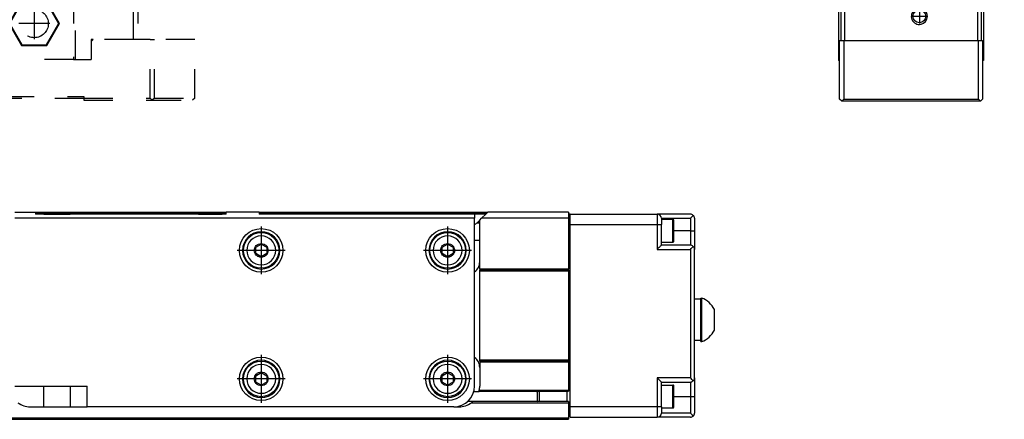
# Model space of a CAD drawing. Header units: inches. Extents: x -235 to 4016, y -109 to 485.
# Tile 27 of 29: x 3778 to 4016, y 92 to 188. Entities that reach past the tile are written whole.
import ezdxf

# ---------------------------------------------------------------- set-up
doc = ezdxf.new("R2010")
doc.units = ezdxf.units.IN
doc.linetypes.add('DASHED', pattern=[15, 7, -8])
doc.linetypes.add('DOT_CENTER', pattern=[14, 12, -1, 0, -1])
doc.layers.add('1', color=7, linetype='Continuous')

# ---------------------------------------------------------------- blocks, each defined once
blk = doc.blocks.new('L-28_CABEZA_1__14', base_point=(3716.43, 168.9))
at = {"color": 2, "linetype": 'DASHED'}
for p, q in [((3736.43, 194.35), (3736.43, 196.6)), ((3786.43, 194.35), (3786.43, 196.6)), ((3716.43, 194.35), (3716.43, 183.5)), ((3717.43, 194.35), (3716.43, 194.35)), ((3717.43, 183.5), (3717.43, 194.35)), ((3717.43, 194.35), (3731.43, 194.35)), ((3731.43, 178.7), (3731.43, 194.35)), ((3731.93, 194.35), (3731.43, 194.35)), ((3731.93, 194.35), (3731.93, 178.7)), ((3736.43, 194.35), (3731.93, 194.35)), ((3738.37, 192.65), (3735.3, 187.35)), ((3737.07, 194.35), (3736.43, 194.35)), ((3750.93, 194.35), (3737.07, 194.35)), ((3738.45, 192.5), (3738.37, 192.65)), ((3744.49, 192.65), (3738.37, 192.65)), ((3744.4, 192.5), (3744.49, 192.65)), ((3747.55, 187.35), (3744.49, 192.65)), ((3750.93, 178.7), (3750.93, 194.35)), ((3751.43, 194.35), (3750.93, 194.35)), ((3751.43, 194.35), (3751.43, 178.7)), ((3751.43, 194.35), (3771.43, 194.35)), ((3771.43, 194.35), (3771.43, 178.7)), ((3771.43, 194.35), (3771.93, 194.35)), ((3771.93, 178.7), (3771.93, 194.35)), ((3785.78, 194.35), (3771.93, 194.35)), ((3778.37, 192.65), (3775.3, 187.35)), ((3778.45, 192.5), (3778.37, 192.65)), ((3784.49, 192.65), (3778.37, 192.65)), ((3784.4, 192.5), (3784.49, 192.65)), ((3787.55, 187.35), (3784.49, 192.65)), ((3786.43, 194.35), (3785.78, 194.35)), ((3790.93, 194.35), (3786.43, 194.35)), ((3790.93, 194.35), (3790.93, 178.7)), ((3791.43, 194.35), (3790.93, 194.35)), ((3791.43, 178.7), (3791.43, 194.35)), ((3791.43, 194.35), (3805.43, 194.35)), ((3805.43, 183.5), (3805.43, 194.35)), ((3805.43, 194.35), (3806.43, 194.35)), ((3806.43, 194.35), (3806.43, 183.5)), ((3738.45, 192.5), (3735.48, 187.35)), ((3744.4, 192.5), (3738.45, 192.5)), ((3747.37, 187.35), (3744.4, 192.5)), ((3778.45, 192.5), (3775.48, 187.35)), ((3784.4, 192.5), (3778.45, 192.5)), ((3787.37, 187.35), (3784.4, 192.5)), ((3738.37, 182.05), (3735.3, 187.35)), ((3735.48, 187.35), (3735.3, 187.35)), ((3738.45, 182.2), (3735.48, 187.35)), ((3747.37, 187.35), (3744.4, 182.2)), ((3747.55, 187.35), (3744.49, 182.05)), ((3747.37, 187.35), (3747.55, 187.35)), ((3775.3, 187.35), (3778.37, 182.05)), ((3775.48, 187.35), (3775.3, 187.35)), ((3775.48, 187.35), (3778.45, 182.2)), ((3784.4, 182.2), (3787.37, 187.35)), ((3784.49, 182.05), (3787.55, 187.35)), ((3787.37, 187.35), (3787.55, 187.35)), ((3716.43, 169.4), (3716.43, 183.5)), ((3716.43, 183.5), (3717.43, 183.5)), ((3717.43, 183.5), (3717.43, 169.4)), ((3717.43, 183.5), (3727.18, 183.5)), ((3727.68, 183.5), (3727.18, 183.5)), ((3727.68, 183), (3727.18, 183.5)), ((3727.68, 183), (3727.68, 183.5)), ((3795.18, 183.5), (3795.18, 183)), ((3795.68, 183.5), (3795.18, 183)), ((3795.68, 183.5), (3795.18, 183.5)), ((3805.43, 183.5), (3795.68, 183.5)), ((3806.43, 183.5), (3805.43, 183.5)), ((3809.43, 183.5), (3806.43, 183.5)), ((3809.43, 183.5), (3810.43, 183.5)), ((3809.43, 169.4), (3809.43, 183.5)), ((3820.17, 183.5), (3810.43, 183.5)), ((3810.43, 169.4), (3810.43, 183.5)), ((3820.17, 169.4), (3820.17, 183.5)), ((3727.68, 178.7), (3727.68, 183)), ((3738.37, 182.05), (3738.45, 182.2)), ((3744.49, 182.05), (3738.37, 182.05)), ((3744.4, 182.2), (3738.45, 182.2)), ((3744.49, 182.05), (3744.4, 182.2)), ((3778.45, 182.2), (3778.37, 182.05)), ((3778.37, 182.05), (3784.49, 182.05)), ((3778.45, 182.2), (3784.4, 182.2)), ((3784.4, 182.2), (3784.49, 182.05)), ((3795.18, 183), (3795.18, 178.7)), ((3727.68, 178.7), (3731.43, 178.7)), ((3731.43, 178.7), (3731.93, 178.7)), ((3750.93, 178.7), (3731.93, 178.7)), ((3751.43, 178.7), (3750.93, 178.7)), ((3751.43, 178.7), (3771.43, 178.7)), ((3771.43, 178.7), (3771.93, 178.7)), ((3790.93, 178.7), (3771.93, 178.7)), ((3790.93, 178.7), (3791.43, 178.7)), ((3791.43, 178.7), (3795.18, 178.7)), ((3716.43, 169.4), (3716.93, 168.9)), ((3716.93, 168.9), (3717.43, 169.4)), ((3729.43, 168.9), (3716.93, 168.9)), ((3717.43, 169.4), (3729.43, 169.4)), ((3729.43, 169.8), (3793.43, 169.8)), ((3729.43, 169.4), (3729.43, 169.8)), ((3729.43, 169.3), (3729.43, 169.4)), ((3729.43, 168.9), (3729.43, 169.3)), ((3793.43, 169.3), (3729.43, 169.3)), ((3793.43, 169.8), (3793.43, 169.4)), ((3793.43, 169.4), (3793.43, 169.3)), ((3793.43, 169.4), (3809.43, 169.4)), ((3793.43, 169.3), (3793.43, 168.9)), ((3793.43, 168.9), (3809.93, 168.9)), ((3809.43, 169.4), (3809.93, 168.9)), ((3810.43, 169.4), (3809.93, 168.9)), ((3809.93, 168.9), (3819.67, 168.9)), ((3810.43, 169.4), (3820.17, 169.4)), ((3820.17, 169.4), (3819.67, 168.9))]:
    blk.add_line(p, q, dxfattribs=at)
for centre in [(3741.43, 187.35), (3781.43, 187.35)]:
    blk.add_circle(centre, 3.4, dxfattribs=at)
for points in [[(3737.07, 194.35), (3737.05, 194.56), (3736.99, 194.98), (3736.92, 195.56), (3736.85, 196.1), (3736.8, 196.43), (3736.78, 196.6)], [(3785.78, 194.35), (3785.81, 194.56), (3785.86, 194.98), (3785.94, 195.56), (3786.01, 196.1), (3786.05, 196.43), (3786.07, 196.6)]]:
    blk.add_open_spline(points, degree=3, knots=[0, 0, 0, 0, 0.63275, 1.265494, 1.768306, 2.271081, 2.271081, 2.271081, 2.271081], dxfattribs=at)
at = {"layer": '1', "color": 2, "linetype": 'DOT_CENTER'}
for p, q in [((3741.43, 191.09), (3741.43, 183.61)), ((3781.43, 191.09), (3781.43, 183.61)), ((3745.17, 187.35), (3737.69, 187.35)), ((3785.17, 187.35), (3777.69, 187.35))]:
    blk.add_line(p, q, dxfattribs=at)
blk = doc.blocks.new('L-28__15', base_point=(796.37, 168.65))
blk.add_blockref('L-28_CABEZA_1__14', (3716.43, 168.9))
blk = doc.blocks.new('A2', base_point=(1171, 212))
blk.add_blockref('L-28__15', (796.37, 168.65))
blk = doc.blocks.new('L-26_PERFIL__20', base_point=(796.37, 91.9))
at = {"color": 7, "linetype": 'Continuous'}
for p, q in [((3776.73, 141.9), (3781.73, 141.9)), ((3887.73, 140.4), (3776.73, 140.4)), ((3781.73, 141.9), (3781.73, 141.4)), ((3781.73, 141.9), (3827.73, 141.9)), ((3781.73, 141.65), (3827.73, 141.65)), ((3783.78, 141.4), (3781.73, 141.4)), ((3783.78, 141.4), (3786.93, 141.4)), ((3786.93, 141.4), (3790.08, 141.4)), ((3821.05, 141.4), (3790.08, 141.4)), ((3821.05, 141.4), (3823.93, 141.4)), ((3823.93, 141.4), (3826.8, 141.4)), ((3827.73, 141.4), (3826.8, 141.4)), ((3827.73, 141.4), (3827.73, 141.9)), ((3835.73, 141.9), (3827.73, 141.9)), ((3835.73, 141.9), (3835.73, 141.4)), ((3835.73, 141.9), (3890.95, 141.9)), ((3835.73, 141.65), (3890.7, 141.65)), ((3887.73, 141.4), (3835.73, 141.4)), ((3887.73, 141.4), (3887.73, 140.4)), ((3890.45, 141.4), (3887.73, 141.4)), ((3887.73, 99.9), (3887.73, 140.4)), ((3888.98, 139.93), (3889.45, 140.4)), ((3889.45, 140.4), (3890.45, 141.4)), ((3910.43, 140.4), (3889.45, 140.4)), ((3890.45, 141.4), (3890.95, 141.9)), ((3910.43, 141.9), (3890.95, 141.9)), ((3910.43, 141.9), (3910.43, 141.4)), ((3910.83, 141.39), (3910.43, 141.4)), ((3910.43, 141.4), (3910.43, 141.3)), ((3910.43, 141.3), (3910.83, 141.3)), ((3910.43, 141.3), (3910.43, 140.89)), ((3910.43, 140.89), (3910.43, 140.4)), ((3910.43, 140.89), (3910.83, 140.89)), ((3910.43, 140.4), (3910.43, 138.89)), ((3910.83, 141.39), (3931.83, 141.39)), ((3910.83, 141.3), (3910.83, 141.39)), ((3910.83, 140.89), (3910.83, 141.3)), ((3910.83, 138.89), (3910.83, 140.89)), ((3939.83, 141.39), (3931.83, 141.39)), ((3932.83, 140.39), (3939.83, 140.39)), ((3932.83, 140.39), (3932.83, 140.14)), ((3939.83, 140.39), (3939.83, 137.39)), ((3940.83, 140.39), (3940.83, 137.39)), ((3888.37, 139.33), (3888.98, 139.33)), ((3888.54, 139.49), (3888.51, 139.46)), ((3888.98, 139.93), (3888.54, 139.49)), ((3888.54, 139.49), (3888.98, 139.49)), ((3888.98, 135.04), (3888.98, 139.93)), ((3910.43, 138.89), (3910.43, 128.15)), ((3910.83, 138.89), (3910.43, 138.89)), ((3910.83, 94.89), (3910.83, 138.89)), ((3910.83, 138.89), (3931.83, 138.89)), ((3931.83, 138.89), (3932.83, 138.89)), ((3931.83, 138.89), (3931.83, 132.89)), ((3932.83, 140.14), (3935.63, 140.14)), ((3932.83, 140.14), (3932.83, 138.89)), ((3932.83, 134.64), (3932.83, 138.89)), ((3935.83, 137.39), (3935.83, 139.94)), ((3939.83, 137.39), (3935.83, 137.39)), ((3935.83, 134.84), (3935.83, 137.39)), ((3939.83, 137.39), (3939.83, 133.89)), ((3940.83, 137.39), (3940.83, 132.89)), ((3834.9, 133.42), (3836.23, 134.18)), ((3834.9, 131.88), (3834.9, 133.42)), ((3836.23, 134.18), (3837.56, 133.42)), ((3837.56, 133.42), (3837.56, 131.88)), ((3879.9, 133.42), (3881.23, 134.18)), ((3879.9, 131.88), (3879.9, 133.42)), ((3881.23, 134.18), (3882.56, 133.42)), ((3882.56, 133.42), (3882.56, 131.88)), ((3888.98, 135.04), (3887.73, 135.04)), ((3888.98, 129.89), (3888.98, 135.04)), ((3932.83, 134.64), (3935.63, 134.64)), ((3932.83, 133.89), (3932.83, 134.64)), ((3939.83, 133.89), (3932.83, 133.89)), ((3836.23, 131.12), (3834.9, 131.88)), ((3837.56, 131.88), (3836.23, 131.12)), ((3881.23, 131.12), (3879.9, 131.88)), ((3882.56, 131.88), (3881.23, 131.12)), ((3931.83, 132.89), (3939.83, 132.89)), ((3939.83, 132.89), (3939.83, 101.89)), ((3940.83, 120.89), (3940.83, 132.89)), ((3888.98, 128.15), (3888.98, 129.89)), ((3910.43, 128.15), (3888.98, 128.15)), ((3888.98, 128.15), (3888.98, 127.9)), ((3888.98, 127.65), (3888.98, 127.9)), ((3910.43, 127.9), (3888.98, 127.9)), ((3888.98, 106.15), (3888.98, 127.65)), ((3910.43, 127.65), (3888.98, 127.65)), ((3910.43, 127.9), (3910.43, 128.15)), ((3910.43, 127.9), (3910.43, 127.65)), ((3910.43, 127.65), (3910.43, 106.15)), ((3940.83, 110.89), (3940.83, 120.89)), ((3942.33, 120.89), (3940.83, 120.89)), ((3942.33, 120.89), (3942.33, 121.14)), ((3942.33, 121.14), (3942.58, 121.14)), ((3942.33, 110.89), (3942.33, 120.89)), ((3942.58, 110.64), (3942.58, 121.14)), ((3945.63, 113.39), (3945.63, 118.39)), ((3940.83, 101.89), (3940.83, 110.89)), ((3942.33, 110.89), (3940.83, 110.89)), ((3942.33, 110.64), (3942.33, 110.89)), ((3942.33, 110.64), (3942.58, 110.64)), ((3910.43, 106.15), (3888.98, 106.15)), ((3888.98, 105.9), (3888.98, 106.15)), ((3888.98, 105.9), (3910.43, 105.9)), ((3888.98, 105.9), (3888.98, 105.65)), ((3910.43, 105.65), (3888.98, 105.65)), ((3888.98, 105.65), (3888.98, 104.39)), ((3910.43, 106.15), (3910.43, 105.9)), ((3910.43, 105.9), (3910.43, 105.65)), ((3910.43, 105.65), (3910.43, 98.9)), ((3834.9, 102.42), (3836.23, 103.18)), ((3834.9, 100.88), (3834.9, 102.42)), ((3836.23, 103.18), (3837.56, 102.42)), ((3837.56, 102.42), (3837.56, 100.88)), ((3879.9, 102.42), (3881.23, 103.18)), ((3879.9, 100.88), (3879.9, 102.42)), ((3881.23, 103.18), (3882.56, 102.42)), ((3882.56, 102.42), (3882.56, 100.88)), ((3888.98, 104.39), (3888.98, 99.9)), ((3776.73, 99.9), (3783.78, 99.9)), ((3783.78, 99.9), (3786.93, 99.9)), ((3783.78, 94.9), (3783.78, 99.9)), ((3786.93, 99.9), (3790.08, 99.9)), ((3790.08, 99.9), (3794.23, 99.9)), ((3790.08, 99.9), (3790.08, 94.9)), ((3794.23, 94.9), (3794.23, 99.9)), ((3836.23, 100.12), (3834.9, 100.88)), ((3837.56, 100.88), (3836.23, 100.12)), ((3881.23, 100.12), (3879.9, 100.88)), ((3882.56, 100.88), (3881.23, 100.12)), ((3931.83, 101.89), (3931.83, 94.89)), ((3939.83, 101.89), (3931.83, 101.89)), ((3932.83, 100.89), (3939.83, 100.89)), ((3932.83, 100.14), (3932.83, 100.89)), ((3932.83, 98.54), (3932.83, 100.14)), ((3932.83, 100.14), (3935.63, 100.14)), ((3935.83, 97.39), (3935.83, 99.94)), ((3939.83, 100.89), (3939.83, 97.39)), ((3940.83, 101.89), (3940.83, 97.39)), ((3887.56, 98.64), (3888.82, 98.64)), ((3888.82, 98.65), (3910.03, 98.65)), ((3888.88, 98.9), (3910.43, 98.9)), ((3902.83, 98.39), (3903.08, 98.65)), ((3902.83, 98.39), (3902.83, 96.39)), ((3903.33, 98.65), (3903.33, 96.15)), ((3910.03, 98.65), (3910.43, 98.65)), ((3910.03, 98.65), (3910.03, 96.15)), ((3910.43, 98.9), (3910.43, 98.65)), ((3932.83, 96.25), (3932.83, 98.54)), ((3887.3, 96.16), (3886.04, 96.16)), ((3886.98, 95.9), (3903.33, 95.89)), ((3910.03, 96.15), (3887.29, 96.15)), ((3902.83, 96.39), (3903.07, 96.15)), ((3903.33, 95.89), (3910.03, 95.89)), ((3910.43, 96.15), (3910.03, 96.15)), ((3910.03, 95.89), (3910.43, 95.9)), ((3910.43, 96.15), (3910.43, 95.9)), ((3910.43, 95.9), (3910.43, 94.89)), ((3932.83, 94.89), (3932.83, 96.25)), ((3935.83, 97.39), (3939.83, 97.39)), ((3935.83, 94.84), (3935.83, 97.39)), ((3939.83, 97.39), (3939.83, 93.39)), ((3940.83, 97.39), (3940.83, 93.39)), ((3780.48, 94.9), (3783.78, 94.9)), ((3783.78, 94.9), (3790.08, 94.9)), ((3790.08, 94.9), (3792.18, 94.9)), ((3792.18, 94.9), (3794.23, 94.9)), ((3820.8, 94.9), (3794.23, 94.9)), ((3823.93, 94.9), (3820.8, 94.9)), ((3827.05, 94.9), (3823.93, 94.9)), ((3882.73, 94.9), (3827.05, 94.9)), ((3882.73, 94.9), (3883.98, 94.9)), ((3910.43, 94.89), (3910.43, 92.89)), ((3910.83, 94.89), (3910.43, 94.89)), ((3910.43, 92.89), (3910.43, 92.15)), ((3910.43, 92.89), (3910.83, 92.89)), ((3931.83, 94.89), (3910.83, 94.89)), ((3910.83, 92.89), (3910.83, 94.89)), ((3910.83, 92.39), (3910.83, 92.89)), ((3932.83, 94.89), (3931.83, 94.89)), ((3931.83, 94.89), (3931.83, 92.39)), ((3932.83, 94.89), (3932.83, 94.64)), ((3932.83, 94.64), (3935.63, 94.64)), ((3932.83, 94.64), (3932.83, 93.39)), ((3939.83, 93.39), (3932.83, 93.39)), ((3910.43, 92.15), (830.43, 92.15)), ((830.43, 91.9), (3910.43, 91.9)), ((3910.43, 92.15), (3910.43, 91.9)), ((3910.83, 92.39), (3931.83, 92.39)), ((3939.83, 92.39), (3931.83, 92.39))]:
    blk.add_line(p, q, dxfattribs=at)
for centre, radius in [((3836.23, 132.65), 5.25), ((3881.23, 132.65), 5.25), ((3836.23, 132.65), 4.3), ((3881.23, 132.65), 4.3), ((3836.23, 101.65), 5.25), ((3836.23, 101.65), 4.3), ((3881.23, 101.65), 5.25), ((3881.23, 101.65), 4.3)]:
    blk.add_circle(centre, radius, dxfattribs=at)
for centre, radius, start, end in [((3931.83, 140.39), 1, 0, 90), ((3939.83, 140.39), 1, 45, 90), ((3939.83, 140.39), 1, 360, 45), ((3884.98, 143), 5, 303.367, 312.7693), ((3884.98, 143), 5, 312.7693, 315), ((3935.63, 139.94), 0.2, 0, 90), ((3836.23, 132.65), 4.5, 90, 270), ((3836.23, 132.65), 3.49, 90.0001, 179.9999), ((3836.23, 132.65), 4.5, 270, 90), ((3836.23, 132.65), 3.49, 0.0001, 89.9999), ((3881.23, 132.65), 4.5, 90, 270), ((3881.23, 132.65), 3.49, 90, 180), ((3881.23, 132.65), 4.5, 270, 90), ((3881.23, 132.65), 3.49, 0, 90), ((3935.63, 134.84), 0.198, 269.3031, 0.6969), ((3939.83, 132.89), 1, 45, 90), ((3939.83, 132.89), 1, 360, 45), ((3836.23, 132.65), 3.49, 179.9999, 270.0001), ((3836.23, 132.65), 3.49, 269.9999, 0.0001), ((3881.23, 132.65), 3.49, 180, 270), ((3881.23, 132.65), 3.49, 270, 360), ((3885.98, 129.89), 3, 305.6853, 0), ((3940.61, 115.89), 5.61, 26.4789, 69.443), ((3940.61, 115.89), 5.61, 290.557, 333.5211), ((3836.23, 101.65), 4.5, 90, 270), ((3836.23, 101.65), 3.49, 90.0002, 179.9998), ((3836.23, 101.65), 4.5, 270, 90), ((3836.23, 101.65), 3.49, 0.0002, 89.9998), ((3881.23, 101.65), 4.5, 90, 270), ((3881.23, 101.65), 3.49, 90, 180), ((3881.23, 101.65), 4.5, 270, 90), ((3881.23, 101.65), 3.49, 360, 90), ((3885.98, 104.39), 3, 360, 54.3147), ((3836.23, 101.65), 3.49, 179.9998, 270.0002), ((3836.23, 101.65), 3.49, 269.9998, 0.0002), ((3881.23, 101.65), 3.49, 180, 270), ((3881.23, 101.65), 3.49, 270, 360), ((3882.73, 99.9), 5, 270, 360), ((3883.98, 99.9), 5, 348.4677, 360), ((3935.63, 99.95), 0.198, 359.3031, 90.6969), ((3939.83, 101.89), 1, 270, 315), ((3939.83, 101.89), 1, 315, 0), ((3883.98, 99.9), 5, 345.5272, 348.4677), ((3780.48, 99.9), 5, 233.1267, 269.9945), ((3883.98, 99.9), 5, 270, 306.8775), ((3883.98, 99.9), 5, 306.8775, 311.4166), ((3931.83, 93.39), 1, 270, 0), ((3935.63, 94.84), 0.2, 270, 0), ((3939.83, 93.39), 1, 315, 0), ((3939.83, 93.39), 1, 270, 315)]:
    blk.add_arc(centre, radius, start, end, dxfattribs=at)
for points, knots in [([(3931.83, 141.39), (3931.83, 141.39), (3931.83, 141.38), (3931.83, 141.34), (3931.83, 141.29), (3931.83, 141.2), (3931.83, 141.06), (3931.83, 140.87), (3931.83, 140.65), (3931.83, 140.39), (3931.83, 140.11), (3931.83, 139.76), (3931.83, 139.35), (3931.83, 139.05), (3931.83, 138.89)], [0, 0, 0, 0, 0.009736, 0.041006, 0.095856, 0.174957, 0.318883, 0.505703, 0.731918, 0.991677, 1.2772, 1.579617, 2.044978, 2.5, 2.5, 2.5, 2.5]), ([(3939.83, 140.39), (3939.95, 140.52), (3940.19, 140.75), (3940.42, 140.99), (3940.53, 141.1)], [0, 0, 0, 0, 0.523121, 1, 1, 1, 1]), ([(3935.63, 135.64), (3935.63, 135.66), (3935.63, 135.7), (3935.63, 135.79), (3935.63, 135.93), (3935.63, 136.2), (3935.63, 136.61), (3935.63, 137.16), (3935.63, 137.76), (3935.63, 138.39), (3935.63, 139.02), (3935.63, 139.53), (3935.63, 139.9), (3935.63, 140.06), (3935.63, 140.14)], [0, 0, 0, 0, 0.056887, 0.113775, 0.266984, 0.480217, 0.933993, 1.500284, 2.107347, 2.75, 3.392653, 3.999716, 4.259292, 4.5, 4.5, 4.5, 4.5]), ([(3935.63, 134.64), (3935.63, 134.66), (3935.63, 134.7), (3935.63, 134.79), (3935.63, 134.93), (3935.63, 135.13), (3935.63, 135.38), (3935.63, 135.55), (3935.63, 135.64)], [0, 0, 0, 0, 0.056887, 0.113775, 0.266984, 0.480217, 0.720587, 1, 1, 1, 1]), ([(3939.83, 137.39), (3939.89, 137.39), (3940.01, 137.39), (3940.2, 137.39), (3940.37, 137.39), (3940.52, 137.39), (3940.65, 137.39), (3940.74, 137.39), (3940.79, 137.39), (3940.82, 137.39), (3940.83, 137.39)], [0, 0, 0, 0, 0.187366, 0.368095, 0.549009, 0.707107, 0.835816, 0.929788, 0.964894, 1, 1, 1, 1]), ([(3836.23, 130.99), (3835.99, 131.02), (3835.54, 131.07), (3835, 131.48), (3834.65, 132.02), (3834.53, 132.65), (3834.64, 133.28), (3835, 133.82), (3835.54, 134.23), (3835.99, 134.28), (3836.23, 134.31)], [0, 0, 0, 0, 0.693252, 1.340512, 1.960659, 2.592206, 3.223327, 3.843038, 4.490706, 5.184408, 5.184408, 5.184408, 5.184408]), ([(3836.23, 134.31), (3836.46, 134.28), (3836.91, 134.23), (3837.46, 133.82), (3837.81, 133.28), (3837.93, 132.65), (3837.81, 132.02), (3837.46, 131.48), (3836.91, 131.07), (3836.46, 131.02), (3836.23, 130.99)], [0, 0, 0, 0, 0.693252, 1.340512, 1.960659, 2.592206, 3.223327, 3.843038, 4.490706, 5.184408, 5.184408, 5.184408, 5.184408]), ([(3881.23, 130.99), (3880.99, 131.02), (3880.54, 131.07), (3880, 131.48), (3879.65, 132.02), (3879.53, 132.65), (3879.64, 133.28), (3880, 133.82), (3880.54, 134.23), (3880.99, 134.28), (3881.23, 134.31)], [0, 0, 0, 0, 0.693252, 1.340512, 1.960659, 2.592206, 3.223327, 3.843038, 4.490706, 5.184408, 5.184408, 5.184408, 5.184408]), ([(3881.23, 134.31), (3881.46, 134.28), (3881.91, 134.23), (3882.46, 133.82), (3882.81, 133.28), (3882.93, 132.65), (3882.81, 132.02), (3882.46, 131.48), (3881.91, 131.07), (3881.46, 131.02), (3881.23, 130.99)], [0, 0, 0, 0, 0.693252, 1.340512, 1.960659, 2.592206, 3.223327, 3.843038, 4.490706, 5.184408, 5.184408, 5.184408, 5.184408]), ([(3931.83, 132.89), (3931.88, 132.95), (3931.99, 133.06), (3932.16, 133.22), (3932.31, 133.38), (3932.45, 133.51), (3932.58, 133.65), (3932.68, 133.75), (3932.77, 133.84), (3932.81, 133.88), (3932.83, 133.89)], [0, 0, 0, 0, 0.236399, 0.468857, 0.693274, 0.905549, 1.023906, 1.262263, 1.338239, 1.414215, 1.414215, 1.414215, 1.414215]), ([(3939.83, 132.89), (3939.95, 133.02), (3940.19, 133.25), (3940.42, 133.49), (3940.53, 133.6)], [0, 0, 0, 0, 0.523121, 1, 1, 1, 1]), ([(3836.23, 99.99), (3835.99, 100.02), (3835.54, 100.07), (3835, 100.48), (3834.65, 101.02), (3834.53, 101.65), (3834.64, 102.28), (3835, 102.82), (3835.54, 103.23), (3835.99, 103.28), (3836.23, 103.31)], [0, 0, 0, 0, 0.693252, 1.340512, 1.960659, 2.592206, 3.223327, 3.843038, 4.490706, 5.184408, 5.184408, 5.184408, 5.184408]), ([(3836.23, 103.31), (3836.46, 103.28), (3836.91, 103.23), (3837.46, 102.82), (3837.81, 102.28), (3837.93, 101.65), (3837.81, 101.02), (3837.46, 100.48), (3836.91, 100.07), (3836.46, 100.02), (3836.23, 99.99)], [0, 0, 0, 0, 0.693252, 1.340512, 1.960659, 2.592206, 3.223327, 3.843038, 4.490706, 5.184408, 5.184408, 5.184408, 5.184408]), ([(3881.23, 99.99), (3880.99, 100.02), (3880.54, 100.07), (3880, 100.48), (3879.65, 101.02), (3879.53, 101.65), (3879.64, 102.28), (3880, 102.82), (3880.54, 103.23), (3880.99, 103.28), (3881.23, 103.31)], [0, 0, 0, 0, 0.693252, 1.340512, 1.960659, 2.592206, 3.223327, 3.843038, 4.490706, 5.184408, 5.184408, 5.184408, 5.184408]), ([(3881.23, 103.31), (3881.46, 103.28), (3881.91, 103.23), (3882.46, 102.82), (3882.81, 102.28), (3882.93, 101.65), (3882.81, 101.02), (3882.46, 100.48), (3881.91, 100.07), (3881.46, 100.02), (3881.23, 99.99)], [0, 0, 0, 0, 0.693252, 1.340512, 1.960659, 2.592206, 3.223327, 3.843038, 4.490706, 5.184408, 5.184408, 5.184408, 5.184408]), ([(3932.83, 100.89), (3932.81, 100.91), (3932.78, 100.94), (3932.69, 101.03), (3932.6, 101.13), (3932.47, 101.25), (3932.33, 101.39), (3932.17, 101.55), (3932, 101.72), (3931.88, 101.84), (3931.83, 101.89)], [0, 0, 0, 0, 0.070145, 0.140289, 0.357415, 0.48844, 0.671538, 0.934003, 1.171986, 1.414215, 1.414215, 1.414215, 1.414215]), ([(3935.63, 94.64), (3935.63, 94.66), (3935.63, 94.7), (3935.63, 94.79), (3935.63, 94.93), (3935.63, 95.2), (3935.63, 95.61), (3935.63, 96.16), (3935.63, 96.76), (3935.63, 97.39), (3935.63, 98.02), (3935.63, 98.63), (3935.63, 99.17), (3935.63, 99.58), (3935.63, 99.86), (3935.63, 100), (3935.63, 100.09), (3935.63, 100.12), (3935.63, 100.14)], [0, 0, 0, 0, 0.056887, 0.113775, 0.268798, 0.480217, 0.933993, 1.500284, 2.107347, 2.75, 3.392653, 3.999716, 4.566007, 5.019783, 5.233016, 5.386225, 5.443113, 5.5, 5.5, 5.5, 5.5]), ([(3940.53, 101.19), (3940.42, 101.3), (3940.19, 101.53), (3939.95, 101.77), (3939.83, 101.89)], [0, 0, 0, 0, 0.476879, 1, 1, 1, 1]), ([(3939.83, 97.39), (3939.89, 97.39), (3940.01, 97.39), (3940.2, 97.39), (3940.37, 97.39), (3940.52, 97.39), (3940.65, 97.39), (3940.74, 97.39), (3940.79, 97.39), (3940.82, 97.39), (3940.83, 97.39)], [0, 0, 0, 0, 0.187366, 0.368095, 0.549009, 0.707107, 0.835816, 0.929788, 0.964894, 1, 1, 1, 1]), ([(3940.53, 92.69), (3940.42, 92.8), (3940.19, 93.03), (3939.95, 93.27), (3939.83, 93.39)], [0, 0, 0, 0, 0.476879, 1, 1, 1, 1])]:
    blk.add_open_spline(points, degree=3, knots=knots, dxfattribs=at)
at = {"layer": '1', "color": 2, "linetype": 'DOT_CENTER'}
for p, q in [((3836.23, 138.43), (3836.23, 126.88)), ((3881.23, 138.43), (3881.23, 126.88)), ((3836.23, 137.6), (3836.23, 127.7)), ((3881.23, 137.6), (3881.23, 127.7)), ((3842, 132.65), (3830.45, 132.65)), ((3841.18, 132.65), (3831.28, 132.65)), ((3887, 132.65), (3875.45, 132.65)), ((3886.18, 132.65), (3876.28, 132.65)), ((3836.23, 107.43), (3836.23, 95.88)), ((3881.23, 107.43), (3881.23, 95.88)), ((3836.23, 106.6), (3836.23, 96.7)), ((3881.23, 106.6), (3881.23, 96.7)), ((3842, 101.65), (3830.45, 101.65)), ((3841.18, 101.65), (3831.28, 101.65)), ((3887, 101.65), (3875.45, 101.65)), ((3886.18, 101.65), (3876.28, 101.65))]:
    blk.add_line(p, q, dxfattribs=at)
blk = doc.blocks.new('L-28__21', base_point=(796.37, 91.9))
blk.add_blockref('L-26_PERFIL__20', (796.37, 91.9))
blk = doc.blocks.new('B1', base_point=(1171, 116.9))
blk.add_blockref('L-28__21', (796.37, 91.9))
blk = doc.blocks.new('L-28_CABEZA_1__26', base_point=(3975.63, 169.15))
at = {"color": 7, "linetype": 'Continuous'}
for p, q in [((4010.13, 183.5), (4010.13, 192.98)), ((4010.63, 193.98), (4010.63, 187.35)), ((3975.63, 190.7), (3975.63, 187.35)), ((3976.13, 190.7), (3976.13, 183.5)), ((3977.13, 183.5), (3977.13, 190.7)), ((4009.13, 191.85), (4009.13, 183.5)), ((3975.63, 187.35), (3975.63, 187.1)), ((3975.63, 187.1), (3975.63, 178.7)), ((4010.63, 187.35), (4010.63, 187.1)), ((4010.63, 187.1), (4010.63, 178.7)), ((3975.88, 183), (3975.88, 183.25)), ((3976.13, 183.5), (3976.13, 183.25)), ((3976.88, 183.25), (3976.88, 169.4)), ((4009.38, 169.4), (4009.38, 183.25)), ((4010.13, 183.25), (4010.13, 183.5)), ((4010.38, 183.25), (4010.38, 183)), ((3975.88, 182.75), (3975.88, 183)), ((3975.88, 178.7), (3975.88, 182.75)), ((4010.38, 183), (4010.38, 182.75)), ((4010.38, 182.75), (4010.38, 178.7)), ((3975.88, 178.45), (3975.88, 178.7)), ((3975.88, 169.8), (3975.88, 178.45)), ((4010.38, 178.7), (4010.38, 178.45)), ((4010.38, 178.45), (4010.38, 169.8)), ((3975.88, 169.55), (3975.88, 169.8)), ((3975.88, 169.4), (3975.88, 169.55)), ((3982.28, 169.15), (3982.8, 169.15)), ((3982.8, 169.15), (3983.98, 169.15)), ((3983.98, 169.15), (3985.28, 169.15)), ((3985.28, 169.15), (3988.28, 169.15)), ((3988.28, 169.15), (3989.98, 169.15)), ((3996.28, 169.15), (3997.98, 169.15)), ((3997.98, 169.15), (3999.28, 169.15)), ((3999.28, 169.15), (4002.28, 169.15)), ((4002.28, 169.15), (4003.46, 169.15)), ((4003.46, 169.15), (4003.98, 169.15)), ((4010.38, 169.8), (4010.38, 169.55)), ((4010.38, 169.55), (4010.38, 169.4))]:
    blk.add_line(p, q, dxfattribs=at)
blk = doc.blocks.new('L-28_CABEZA__27', base_point=(3975.63, 168.65))
at = {"color": 7, "linetype": 'Continuous'}
for p, q in [((4010.13, 183.5), (4010.13, 192.98)), ((4010.63, 193.98), (4010.63, 187.35)), ((3975.63, 190.7), (3975.63, 187.35)), ((3976.13, 190.7), (3976.13, 183.5)), ((3977.13, 183.5), (3977.13, 190.7)), ((4009.13, 191.85), (4009.13, 183.5)), ((3975.63, 187.35), (3975.63, 187.1)), ((3975.63, 187.1), (3975.63, 178.7)), ((4010.63, 187.35), (4010.63, 187.1)), ((4010.63, 187.1), (4010.63, 178.7)), ((3975.88, 183.25), (3976.13, 183.25)), ((3975.88, 183), (3975.88, 183.25)), ((3976.13, 183.5), (3976.13, 183.25)), ((3976.13, 183.25), (3976.88, 183.25)), ((3976.88, 183.25), (3977.13, 183.25)), ((3976.88, 183.25), (3976.88, 169.4)), ((3977.13, 183.25), (3977.13, 183.5)), ((3977.13, 183.25), (4009.13, 183.25)), ((4009.13, 183.5), (4009.13, 183.25)), ((4009.13, 183.25), (4009.38, 183.25)), ((4009.38, 183.25), (4010.13, 183.25)), ((4009.38, 169.4), (4009.38, 183.25)), ((4010.13, 183.25), (4010.13, 183.5)), ((4010.13, 183.25), (4010.38, 183.25)), ((4010.38, 183.25), (4010.38, 183)), ((3975.88, 182.75), (3975.88, 183)), ((3975.88, 178.7), (3975.88, 182.75)), ((4010.38, 183), (4010.38, 182.75)), ((4010.38, 182.75), (4010.38, 178.7)), ((3975.63, 178.7), (3975.63, 178.45)), ((3975.88, 178.45), (3975.63, 178.45)), ((3975.88, 178.45), (3975.88, 178.7)), ((3975.88, 169.8), (3975.88, 178.45)), ((4010.38, 178.7), (4010.38, 178.45)), ((4010.63, 178.45), (4010.38, 178.45)), ((4010.38, 178.45), (4010.38, 169.8)), ((4010.63, 178.7), (4010.63, 178.45)), ((3975.88, 169.55), (3975.88, 169.8)), ((3975.88, 169.4), (3975.88, 169.55)), ((3975.88, 169.15), (3975.88, 169.4)), ((3976.38, 168.65), (3975.88, 169.15)), ((3976.38, 168.65), (3976.88, 169.15)), ((3976.88, 169.4), (3976.88, 169.15)), ((3976.88, 169.15), (3982.28, 169.15)), ((3982.28, 169.15), (3982.8, 169.15)), ((3982.8, 169.15), (3983.98, 169.15)), ((3983.98, 169.15), (3985.28, 169.15)), ((3985.28, 169.15), (3988.28, 169.15)), ((3988.28, 169.15), (3989.98, 169.15)), ((3989.98, 169.15), (3996.28, 169.15)), ((3996.28, 169.15), (3997.98, 169.15)), ((3997.98, 169.15), (3999.28, 169.15)), ((3999.28, 169.15), (4002.28, 169.15)), ((4002.28, 169.15), (4003.46, 169.15)), ((4003.46, 169.15), (4003.98, 169.15)), ((4003.98, 169.15), (4009.38, 169.15)), ((4009.38, 169.15), (4009.38, 169.4)), ((4009.38, 169.15), (4009.88, 168.65)), ((4009.88, 168.65), (4010.38, 169.15)), ((4010.38, 169.8), (4010.38, 169.55)), ((4010.38, 169.55), (4010.38, 169.4)), ((4010.38, 169.4), (4010.38, 169.15)), ((4009.88, 168.65), (3976.38, 168.65))]:
    blk.add_line(p, q, dxfattribs=at)
blk.add_circle((3995.13, 189.1), 1.55, dxfattribs=at)
for start, end in [(125.0636, 360), (360, 54.9364)]:
    blk.add_arc((3995.13, 189.1), 1.95, start, end, dxfattribs=at)
at = {"layer": '1', "color": 2, "linetype": 'DOT_CENTER'}
for p, q in [((3995.13, 190.81), (3995.13, 187.4)), ((3996.84, 189.1), (3993.43, 189.1))]:
    blk.add_line(p, q, dxfattribs=at)
blk = doc.blocks.new('L-26_PERFIL__28', base_point=(3965.63, 190.7))
at = {"color": 7, "linetype": 'Continuous'}
for p, q in [((3967.13, 255.1), (3965.63, 253.6)), ((3979.38, 255.1), (3967.13, 255.1)), ((3974.63, 254.6), (3968.63, 254.6)), ((3979.88, 254.6), (3974.63, 254.6)), ((4001.63, 254.8), (3979.64, 254.8)), ((4001.38, 254.6), (3979.88, 254.6)), ((4005.63, 254.6), (4001.38, 254.6)), ((4001.88, 255.1), (4008.63, 255.1)), ((4012.63, 254.6), (4005.63, 254.6)), ((4008.88, 254.85), (4008.88, 254.8)), ((4011.38, 254.8), (4008.88, 254.8)), ((4008.88, 254.8), (4008.88, 254.6)), ((4011.38, 254.85), (4011.38, 254.8)), ((4011.38, 254.8), (4011.38, 254.6)), ((4011.63, 255.1), (4015.38, 255.1)), ((4012.63, 254.6), (4012.63, 254.35)), ((4012.63, 253.6), (4012.63, 254.35)), ((4015.63, 249.4), (4015.63, 254.85)), ((3965.63, 253.6), (3965.63, 252.35)), ((3965.63, 252.35), (3965.63, 243.4)), ((3966.13, 252.1), (3966.13, 251.85)), ((3967.13, 252.1), (3967.13, 245.6)), ((3973.63, 253.6), (3968.63, 253.6)), ((3973.63, 249.1), (3973.63, 253.6)), ((4005.63, 253.6), (3974.63, 253.6)), ((3974.63, 253.6), (3974.63, 250.6)), ((4005.63, 253.6), (4005.63, 251.1)), ((4006.63, 253.6), (4006.64, 253.56)), ((4006.63, 253.6), (4008.99, 253.6)), ((4006.64, 253.56), (4006.63, 251.1)), ((4008.88, 251.82), (4010.13, 252.54)), ((4010.13, 252.54), (4011.38, 251.82)), ((4011.28, 253.6), (4012.63, 253.6)), ((4014.13, 252.1), (4014.13, 250.1)), ((4015.13, 246.6), (4015.13, 252.1)), ((3966.13, 251.85), (3966.13, 250.6)), ((3966.13, 250.6), (3966.13, 247.6)), ((3968.88, 249.82), (3970.13, 250.54)), ((3968.88, 248.38), (3968.88, 249.82)), ((3970.13, 250.54), (3971.38, 249.82)), ((3971.38, 249.82), (3971.38, 248.38)), ((3974.63, 249.1), (3974.63, 250.6)), ((4008.88, 251.7), (4008.88, 251.82)), ((4008.88, 250.38), (4008.88, 251.7)), ((4010.13, 249.66), (4008.88, 250.38)), ((4011.38, 250.38), (4010.13, 249.66)), ((4011.38, 251.82), (4011.38, 250.38)), ((4014.13, 250.1), (4014.13, 247.6)), ((3966.13, 247.6), (3966.13, 244.6)), ((3970.13, 247.66), (3968.88, 248.38)), ((3971.38, 248.38), (3970.13, 247.66)), ((3973.63, 249.1), (3974.53, 249.1)), ((3974.53, 249.1), (3974.63, 249.1)), ((4010.13, 247.6), (4014.13, 247.6)), ((4010.13, 246.6), (4010.13, 247.6)), ((4015.33, 249.1), (4015.63, 249.4)), ((4015.33, 249.1), (4015.63, 248.8)), ((4015.63, 249.4), (4015.63, 248.8)), ((4015.63, 241.1), (4015.63, 248.8)), ((3967.13, 245.6), (3970.13, 245.6)), ((3970.13, 245.6), (3970.13, 244.6)), ((4014.13, 246.6), (4010.13, 246.6)), ((4014.13, 246.6), (4014.13, 242.1)), ((4015.13, 240.6), (4015.13, 246.6)), ((3966.13, 243.4), (3965.63, 243.4)), ((3966.13, 244.6), (3966.13, 243.4)), ((3966.13, 243.4), (3966.13, 242.6)), ((3966.13, 242.6), (3966.13, 225.85)), ((3967.13, 244.6), (3970.13, 244.6)), ((3967.13, 244.6), (3967.13, 214)), ((4014.13, 242.1), (4014.13, 217.79)), ((4015.13, 223.1), (4015.13, 240.6)), ((3966.13, 225.85), (3966.13, 214)), ((3965.63, 225.35), (3965.63, 211)), ((4015.13, 217.6), (4015.13, 223.1)), ((4015.38, 223.1), (4015.13, 223.1)), ((4015.63, 217.9), (4015.63, 222.85)), ((4012.19, 212.8), (4014.13, 217.79)), ((4013.13, 212.44), (4015.13, 217.6)), ((4015.01, 216.26), (4015.61, 217.81)), ((3966.13, 214), (3966.13, 210.75)), ((3967.13, 214), (3969.13, 214)), ((3969.13, 214), (3969.13, 213)), ((3969.13, 213), (3967.13, 213)), ((3967.13, 211.38), (3967.13, 213)), ((4012.19, 212.8), (4003.38, 212.8)), ((4011.81, 211.8), (4003.38, 211.8)), ((4009.93, 206.99), (4011.81, 211.8)), ((4010.93, 206.8), (4013.13, 212.44)), ((4012.19, 211.8), (4011.81, 211.8)), ((3965.88, 210.75), (3966.13, 210.75)), ((3966.13, 210.75), (3966.13, 205.6)), ((3967.88, 210.22), (3969.13, 210.94)), ((3967.88, 208.77), (3967.88, 210.22)), ((3969.13, 210.94), (3970.38, 210.22)), ((3970.38, 210.22), (3970.38, 208.77)), ((4002.13, 209.02), (4003.38, 209.74)), ((4003.38, 209.74), (4004.63, 209.02)), ((3967.13, 206), (3967.13, 207.61)), ((3969.13, 208.05), (3967.88, 208.77)), ((3970.38, 208.77), (3969.13, 208.05)), ((4002.13, 207.58), (4002.13, 209.02)), ((4003.38, 206.86), (4002.13, 207.58)), ((4004.63, 207.58), (4003.38, 206.86)), ((4004.63, 209.02), (4004.63, 207.58)), ((4009.93, 204.8), (4009.93, 206.99)), ((3966.1, 205.6), (3966.13, 205.6)), ((3966.1, 203.62), (3966.1, 205.6)), ((3966.13, 205.6), (3966.13, 205)), ((3966.13, 205), (3966.13, 203.62)), ((3967.13, 206), (3969.13, 206)), ((3967.13, 205), (3969.13, 205)), ((3967.13, 205), (3967.13, 195.7)), ((3969.13, 206), (3969.13, 205)), ((4009.93, 204.8), (4003.38, 204.8)), ((4010.93, 203.8), (4010.93, 206.8)), ((3966.13, 203.62), (3966.1, 203.62)), ((3966.13, 203.62), (3966.13, 203.6)), ((3966.13, 195.7), (3966.13, 203.6)), ((4009.93, 203.8), (4003.38, 203.8)), ((4009.93, 195.7), (4009.93, 203.8)), ((4010.93, 203.8), (4010.93, 195.7)), ((4005.93, 191.7), (3971.13, 191.7)), ((3975.63, 190.7), (3971.13, 190.7)), ((3976.13, 190.7), (3975.63, 190.7)), ((4005.93, 190.7), (3976.13, 190.7))]:
    blk.add_line(p, q, dxfattribs=at)
for centre, radius in [((4010.13, 251.1), 2.55), ((3970.13, 249.1), 2.55), ((3991.63, 234.6), 4), ((3969.13, 209.5), 2.55), ((4003.38, 208.3), 2.55)]:
    blk.add_circle(centre, radius, dxfattribs=at)
for centre, radius, start, end in [((3968.63, 252.1), 2.5, 90.0049, 179.9679), ((3974.63, 253.6), 1, 90, 135), ((3979.38, 254.85), 0.25, 0, 90), ((3979.88, 254.85), 0.25, 180, 192.2282), ((3979.88, 254.85), 0.25, 192.2282, 270), ((4001.38, 254.85), 0.25, 270, 360), ((4001.88, 254.85), 0.25, 90, 180), ((4005.63, 253.6), 1, 45, 90), ((4008.63, 254.85), 0.25, 360, 90), ((4011.63, 254.85), 0.25, 90, 180), ((4012.63, 252.1), 2.5, 360, 90), ((4015.38, 254.85), 0.25, 0, 90), ((3965.88, 252.35), 0.25, 180, 270), ((3965.88, 251.85), 0.25, 0, 90), ((3968.63, 252.1), 1.5, 90.0309, 179.9691), ((3974.63, 253.6), 1, 135, 180), ((4005.63, 253.6), 1, 0, 45), ((4010.13, 251.1), 2.75, 114.62, 180), ((4010.13, 251.1), 2.75, 65.38, 114.62), ((4010.13, 251.1), 2.75, 0, 65.38), ((4012.63, 252.1), 1.5, 0, 90), ((3970.13, 249.1), 2.75, 360, 180), ((4010.13, 251.1), 4.5, 180, 270), ((4010.13, 251.1), 3.5, 180, 270), ((4010.13, 251.1), 2.75, 180, 0), ((3970.13, 249.1), 2.75, 180, 360), ((3970.13, 249.1), 3.5, 270, 360), ((3970.13, 249.1), 4.5, 270, 360), ((4014.13, 246.6), 1, 45, 90), ((4014.13, 246.6), 1, 0, 45), ((3967.13, 244.6), 1, 135, 180), ((3967.13, 244.6), 1, 90, 135), ((4015.38, 240.6), 0.25, 90, 180), ((4015.38, 241.1), 0.25, 270, 0.0001), ((3988.43, 235.92), 1.5, 297.8716, 17.1284), ((3990.31, 237.8), 1.5, 252.8716, 332.1284), ((3992.96, 237.8), 1.5, 207.8716, 287.1284), ((3994.84, 235.92), 1.5, 162.8716, 242.1284), ((3988.43, 233.27), 1.5, 342.8716, 62.1284), ((3994.84, 233.27), 1.5, 117.8716, 197.1284), ((3990.31, 231.4), 1.5, 27.8716, 107.1284), ((3992.96, 231.4), 1.5, 72.8716, 152.1284), ((3965.88, 225.85), 0.25, 270, 0), ((3965.88, 225.35), 0.25, 90, 180), ((4015.38, 222.85), 0.25, 0, 90), ((4015.38, 217.9), 0.25, 338.6933, 0), ((3967.13, 214), 1, 180, 225), ((3969.13, 209.5), 4.5, 270, 90), ((4014.59, 215.88), 0.25, 68.3115, 96.4417), ((4014.78, 216.35), 0.25, 248.3115, 338.6933), ((3967.13, 214), 1, 225, 270), ((3969.13, 209.5), 2.75, 0, 136.6582), ((3969.13, 209.5), 3.5, 270, 90), ((4003.38, 208.3), 4.5, 90, 270), ((4003.38, 208.3), 3.5, 90, 270), ((4012.19, 212.8), 1, 270, 304.3747), ((4012.19, 212.8), 1, 304.3747, 338.7495), ((3965.88, 211), 0.25, 180, 270), ((3969.13, 209.5), 2.75, 136.6582, 180), ((3969.13, 209.5), 2.75, 180, 223.3418), ((3969.13, 209.5), 2.75, 223.3418, 0), ((4003.38, 208.3), 2.75, 0, 180), ((4003.38, 208.3), 2.75, 180, 0), ((3967.13, 205), 1, 135, 180), ((3967.13, 205), 1, 90, 135), ((4009.93, 203.8), 1, 45, 90), ((4009.93, 203.8), 1, 0, 45), ((3971.13, 195.7), 5, 180, 270), ((3971.13, 195.7), 4, 180, 270), ((4005.93, 195.7), 4, 270, 0), ((4005.93, 195.7), 5, 339.9322, 360), ((4005.93, 195.7), 5, 270, 327.0649), ((4005.93, 195.7), 5, 327.0649, 339.9322)]:
    blk.add_arc(centre, radius, start, end, dxfattribs=at)
for points, knots in [([(3968.63, 253.6), (3968.63, 253.66), (3968.63, 253.78), (3968.63, 253.97), (3968.63, 254.14), (3968.63, 254.3), (3968.63, 254.42), (3968.63, 254.51), (3968.63, 254.56), (3968.63, 254.59), (3968.63, 254.6)], [0, 0, 0, 0, 0.1873655, 0.3680947, 0.5490094, 0.7071068, 0.8358161, 0.9297883, 0.9648942, 1, 1, 1, 1]), ([(3967.13, 252.1), (3967.07, 252.1), (3966.95, 252.1), (3966.77, 252.1), (3966.59, 252.1), (3966.44, 252.1), (3966.31, 252.1), (3966.22, 252.1), (3966.17, 252.1), (3966.14, 252.1), (3966.13, 252.1)], [0, 0, 0, 0, 0.187366, 0.368095, 0.549009, 0.707107, 0.835816, 0.929788, 0.965043, 1.001188, 1.001188, 1.001188, 1.001188]), ([(3974.63, 253.6), (3974.51, 253.72), (3974.27, 253.96), (3974.04, 254.19), (3973.93, 254.31)], [0, 0, 0, 0, 0.523121, 1, 1, 1, 1]), ([(4006.34, 254.31), (4006.23, 254.19), (4005.99, 253.96), (4005.76, 253.72), (4005.63, 253.6)], [0, 0, 0, 0, 0.476879, 1, 1, 1, 1]), ([(4014.13, 252.1), (4014.2, 252.1), (4014.32, 252.1), (4014.5, 252.1), (4014.68, 252.1), (4014.83, 252.1), (4014.96, 252.1), (4015.04, 252.1), (4015.1, 252.1), (4015.12, 252.1), (4015.13, 252.1)], [0, 0, 0, 0, 0.187366, 0.368095, 0.549009, 0.707107, 0.835816, 0.929788, 0.964894, 1, 1, 1, 1]), ([(4005.63, 251.1), (4005.7, 251.1), (4005.82, 251.1), (4006, 251.1), (4006.18, 251.1), (4006.33, 251.1), (4006.46, 251.1), (4006.54, 251.1), (4006.6, 251.1), (4006.62, 251.1), (4006.63, 251.1)], [0, 0, 0, 0, 0.187366, 0.368095, 0.549009, 0.707107, 0.835816, 0.929788, 0.964894, 1, 1, 1, 1]), ([(4014.84, 247.31), (4014.73, 247.19), (4014.49, 246.96), (4014.26, 246.72), (4014.13, 246.6)], [0, 0, 0, 0, 0.476879, 1, 1, 1, 1]), ([(3966.43, 245.31), (3966.54, 245.19), (3966.77, 244.96), (3967.01, 244.72), (3967.13, 244.6)], [0, 0, 0, 0, 0.476879, 1, 1, 1, 1]), ([(4014.13, 217.79), (4014.2, 217.77), (4014.33, 217.75), (4014.51, 217.72), (4014.68, 217.69), (4014.82, 217.66), (4014.94, 217.64), (4015.02, 217.62), (4015.09, 217.61), (4015.12, 217.6), (4015.13, 217.6)], [0, 0, 0, 0, 0.196972, 0.386249, 0.561235, 0.715332, 0.802831, 0.937119, 0.977285, 1.017452, 1.017452, 1.017452, 1.017452]), ([(3967.13, 214), (3967.01, 213.87), (3966.77, 213.64), (3966.54, 213.4), (3966.43, 213.29)], [0, 0, 0, 0, 0.523121, 1, 1, 1, 1]), ([(4003.38, 212.8), (4003.38, 212.74), (4003.38, 212.61), (4003.38, 212.43), (4003.38, 212.26), (4003.38, 212.1), (4003.38, 211.97), (4003.38, 211.89), (4003.38, 211.83), (4003.38, 211.81), (4003.38, 211.8)], [0, 0, 0, 0, 0.187366, 0.368095, 0.549009, 0.707107, 0.835816, 0.929788, 0.964894, 1, 1, 1, 1]), ([(4012.76, 211.97), (4012.67, 212.1), (4012.49, 212.37), (4012.3, 212.65), (4012.19, 212.8)], [0, 0, 0, 0, 0.45067, 1, 1, 1, 1]), ([(4010.93, 206.8), (4010.92, 206.8), (4010.89, 206.81), (4010.82, 206.82), (4010.74, 206.84), (4010.62, 206.86), (4010.48, 206.89), (4010.31, 206.92), (4010.13, 206.95), (4010, 206.97), (4009.93, 206.99)], [0, 0, 0, 0, 0.040166, 0.080333, 0.214666, 0.30212, 0.456217, 0.631203, 0.82048, 1.017452, 1.017452, 1.017452, 1.017452]), ([(3966.43, 205.7), (3966.54, 205.59), (3966.77, 205.35), (3967.01, 205.12), (3967.13, 205)], [0, 0, 0, 0, 0.476879, 1, 1, 1, 1]), ([(4003.38, 204.8), (4003.38, 204.79), (4003.38, 204.76), (4003.38, 204.71), (4003.38, 204.62), (4003.38, 204.5), (4003.38, 204.34), (4003.38, 204.17), (4003.38, 203.98), (4003.38, 203.86), (4003.38, 203.8)], [0, 0, 0, 0, 0.035106, 0.070212, 0.164184, 0.292893, 0.450991, 0.631905, 0.812634, 1, 1, 1, 1]), ([(4009.93, 203.8), (4010.06, 203.92), (4010.29, 204.16), (4010.53, 204.39), (4010.64, 204.51)], [0, 0, 0, 0, 0.523121, 1, 1, 1, 1]), ([(3966.13, 195.7), (3966.15, 195.7), (3966.17, 195.7), (3966.22, 195.7), (3966.31, 195.7), (3966.44, 195.7), (3966.59, 195.7), (3966.77, 195.7), (3966.95, 195.7), (3967.07, 195.7), (3967.13, 195.7)], [0, 0, 0, 0, 0.035106, 0.070212, 0.164184, 0.292893, 0.450991, 0.631905, 0.812634, 1, 1, 1, 1]), ([(4010.93, 195.7), (4010.92, 195.7), (4010.9, 195.7), (4010.84, 195.7), (4010.76, 195.7), (4010.63, 195.7), (4010.48, 195.7), (4010.3, 195.7), (4010.12, 195.7), (4010, 195.7), (4009.93, 195.7)], [0, 0, 0, 0, 0.035106, 0.070212, 0.164184, 0.292893, 0.450991, 0.631905, 0.812634, 1, 1, 1, 1]), ([(3971.13, 191.7), (3971.13, 191.64), (3971.13, 191.51), (3971.13, 191.33), (3971.13, 191.16), (3971.13, 191), (3971.13, 190.87), (3971.13, 190.79), (3971.13, 190.73), (3971.13, 190.71), (3971.13, 190.7)], [0, 0, 0, 0, 0.187366, 0.368095, 0.549009, 0.707107, 0.835816, 0.929788, 0.964894, 1, 1, 1, 1]), ([(4005.93, 191.7), (4005.93, 191.64), (4005.93, 191.51), (4005.93, 191.33), (4005.93, 191.16), (4005.93, 191), (4005.93, 190.87), (4005.93, 190.79), (4005.93, 190.73), (4005.93, 190.71), (4005.93, 190.7)], [0, 0, 0, 0, 0.187366, 0.368095, 0.549009, 0.707107, 0.835816, 0.929788, 0.964894, 1, 1, 1, 1])]:
    blk.add_open_spline(points, degree=3, knots=knots, dxfattribs=at)
at = {"layer": '1', "color": 2, "linetype": 'DOT_CENTER'}
for p, q in [((3970.13, 252.12), (3970.13, 246.07)), ((4010.13, 254.12), (4010.13, 248.07)), ((4010.13, 254.12), (4010.13, 248.07)), ((4013.16, 251.1), (4007.11, 251.1)), ((4013.16, 251.1), (4007.11, 251.1)), ((3973.16, 249.1), (3967.11, 249.1)), ((3991.63, 239), (3991.63, 230.2)), ((3996.03, 234.6), (3987.23, 234.6)), ((3969.13, 212.52), (3969.13, 206.47)), ((3969.13, 212.52), (3969.13, 206.47)), ((3972.16, 209.5), (3966.11, 209.5)), ((3972.16, 209.5), (3966.11, 209.5)), ((4003.38, 211.32), (4003.38, 205.27)), ((4006.41, 208.3), (4000.36, 208.3)), ((3966.13, 195.7), (3966.13, 205))]:
    blk.add_line(p, q, dxfattribs=at)
blk = doc.blocks.new('L-28__29', base_point=(3965.63, 168.65))
for name, p in [('L-26_PERFIL__28', (3965.63, 190.7)), ('L-28_CABEZA_1__26', (3975.63, 169.15)), ('L-28_CABEZA__27', (3975.63, 168.65))]:
    blk.add_blockref(name, p)
blk = doc.blocks.new('C1', base_point=(3990.63, 212))
blk.add_blockref('L-28__29', (3965.63, 168.65))

msp = doc.modelspace()

# ---------------------------------------------------------------- block references
for name, p in [('A2', (1171, 212)), ('C1', (3990.63, 212)), ('B1', (1171, 116.9))]:
    msp.add_blockref(name, p)

doc.saveas('drawing.dxf')
